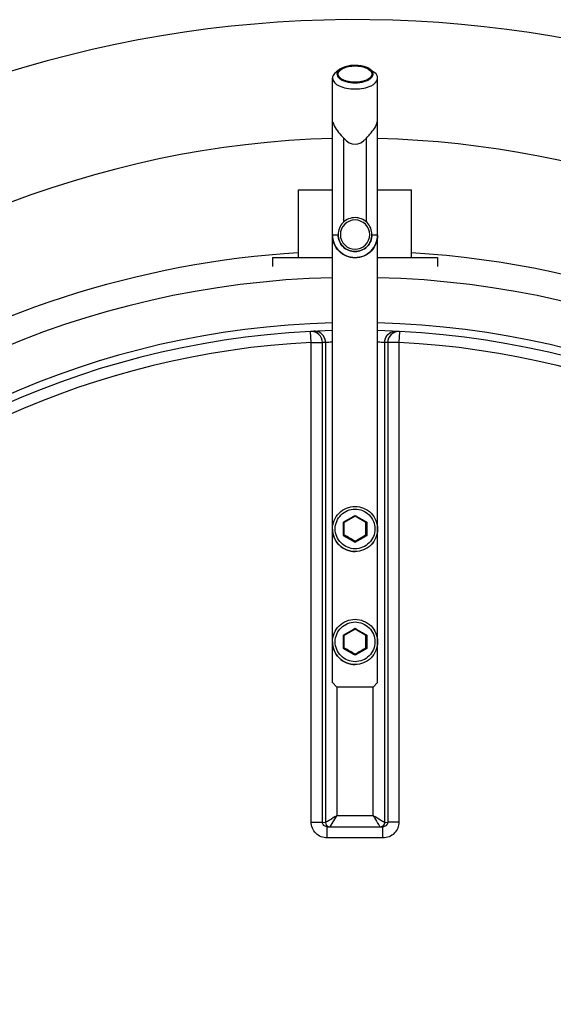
# Model space of a CAD drawing. Header units: millimetres. Extents: x 0 to 297, y 0 to 210.
# Tile 9 of 24: x 147.74 to 150.1, y 124.36 to 128.72. Entities that reach past the tile are written whole.
import ezdxf

# ---------------------------------------------------------------- set-up
doc = ezdxf.new("R2010")
doc.units = ezdxf.units.MM
doc.header["$LTSCALE"] = 16.335
doc.layers.get('0').update_dxf_attribs({"linetype": 'CONTINUOUS'})
doc.layers.add('AXES_REF', color=7, linetype='CONTINUOUS')

msp = doc.modelspace()

# ---------------------------------------------------------------- linework, layer by layer
at = {"color": 7, "linetype": 'Continuous'}
for p, q in [((149.1541, 128.5042), (149.1375, 128.4921)), ((149.2875, 128.5042), (149.3041, 128.4921)), ((149.1208, 128.271), (149.1223, 128.2712)), ((149.1208, 125.7881), (149.1208, 128.271)), ((149.3193, 128.2712), (149.3208, 128.271)), ((149.3208, 125.7881), (149.3208, 128.271)), ((148.9708, 127.6703), (148.9708, 127.9703)), ((148.9708, 127.9703), (149.1208, 127.9703)), ((149.3208, 127.9703), (149.4708, 127.9703)), ((149.4708, 127.6703), (149.4708, 127.9703)), ((148.8558, 127.6703), (148.8558, 127.6303)), ((148.8558, 127.6703), (149.1208, 127.6703)), ((149.3208, 127.6703), (149.5858, 127.6703)), ((149.5858, 127.6703), (149.5858, 127.6303)), ((149.2208, 126.5249), (149.1732, 126.4974)), ((149.2208, 126.5289), (149.2208, 126.5249)), ((149.2684, 126.4974), (149.2208, 126.5249)), ((149.169, 126.499), (149.1723, 126.4971)), ((149.1732, 126.4417), (149.1732, 126.4974)), ((149.2684, 126.4417), (149.2684, 126.4974)), ((149.2726, 126.499), (149.2693, 126.4971)), ((149.169, 126.4392), (149.1726, 126.4413)), ((149.1732, 126.4424), (149.2208, 126.4149)), ((149.1732, 126.4417), (149.1735, 126.4415)), ((149.2208, 126.4149), (149.2684, 126.4424)), ((149.2679, 126.4414), (149.2684, 126.4417)), ((149.2679, 126.4414), (149.2684, 126.4417)), ((149.2726, 126.4392), (149.2691, 126.4413)), ((149.2208, 126.4093), (149.2208, 126.4149)), ((149.169, 125.9991), (149.1723, 125.9972)), ((149.2208, 126.025), (149.1732, 125.9975)), ((149.1732, 125.9418), (149.1732, 125.9975)), ((149.2208, 126.029), (149.2208, 126.0249)), ((149.2684, 125.9975), (149.2208, 126.025)), ((149.2684, 125.9418), (149.2684, 125.9975)), ((149.2726, 125.9991), (149.2693, 125.9972)), ((149.169, 125.9393), (149.1726, 125.9414)), ((149.1732, 125.9425), (149.2208, 125.915)), ((149.1732, 125.9418), (149.1735, 125.9416)), ((149.2208, 125.915), (149.2684, 125.9425)), ((149.2208, 125.9094), (149.2208, 125.915)), ((149.2679, 125.9415), (149.2684, 125.9418)), ((149.2679, 125.9415), (149.2684, 125.9418)), ((149.2726, 125.9393), (149.2691, 125.9414)), ((149.1208, 125.7887), (149.1408, 125.7687)), ((149.3008, 125.7687), (149.3208, 125.7887)), ((149.1408, 125.7682), (149.1408, 125.7687)), ((149.3008, 125.7687), (149.1408, 125.7687)), ((149.3008, 125.7687), (149.3008, 125.7682)), ((149.0972, 125.1504), (149.0954, 125.1505)), ((149.0972, 125.1504), (149.3444, 125.1504)), ((149.3463, 125.1505), (149.3444, 125.1504))]:
    msp.add_line(p, q, dxfattribs=at)
at = {"color": 9, "linetype": 'Continuous'}
for p, q in [((149.1708, 127.8279), (149.1708, 128.1987)), ((149.2708, 127.8279), (149.2708, 128.1987)), ((149.0266, 127.295), (149.0241, 127.3436)), ((149.4175, 127.3436), (149.415, 127.295)), ((149.0266, 125.1709), (149.0266, 127.295)), ((149.0763, 125.1704), (149.0763, 127.2938)), ((149.0903, 127.2945), (149.0903, 125.1694)), ((149.3513, 127.2945), (149.3513, 125.1694)), ((149.3653, 127.2938), (149.3653, 125.1704)), ((149.415, 127.295), (149.415, 125.1709)), ((149.1208, 126.4686), (149.1208, 126.4687)), ((149.1208, 125.9687), (149.1208, 125.9688)), ((149.1399, 125.769), (149.1399, 125.1987)), ((149.3017, 125.1987), (149.3017, 125.769)), ((149.0763, 125.1704), (149.0899, 125.1692)), ((149.0903, 125.1694), (149.0899, 125.1692)), ((149.1107, 125.1504), (149.1399, 125.1987)), ((149.3017, 125.1987), (149.1399, 125.1987)), ((149.3517, 125.1692), (149.3513, 125.1694)), ((149.3517, 125.1692), (149.3653, 125.1704)), ((149.0972, 125.1009), (149.0972, 125.1504)), ((149.3444, 125.1009), (149.3444, 125.1504)), ((149.2208, 125.1009), (149.0972, 125.1009)), ((149.3444, 125.1009), (149.2208, 125.1009))]:
    msp.add_line(p, q, dxfattribs=at)
at = {"color": 7, "linetype": 'Continuous'}
for centre, radius, start, end in [((149.2208, 123.5487), 5.175, 27.9613, 171.1056), ((149.2208, 123.5487), 3.8, 91.5084, 88.4916), ((140.0557, 110.5921), 18.285, 59.91818, 60.08945), ((158.3749, 110.611), 18.263, 119.9115, 120.08192), ((140.0557, 110.0921), 18.285, 59.91818, 60.08945), ((158.3749, 110.1111), 18.263, 119.9115, 120.08192)]:
    msp.add_arc(centre, radius, start, end, dxfattribs=at)
at = {"color": 9, "linetype": 'Continuous'}
for centre, radius, start, end in [((149.2207, 127.7722), 0.0751, 359.7616, 0), ((149.2208, 123.5487), 4.034, 91.4205, 88.5795), ((149.2208, 123.5487), 3.8341, 91.4947, 88.5051), ((149.0397, 127.2943), 0.0507, 0.2762, 17.8878), ((149.4019, 127.2943), 0.0507, 162.1122, 179.7238), ((149.2208, 123.5487), 3.7513, 92.9675, 177.0325), ((149.2705, 123.549), 3.7499, 92.7532, 92.9681), ((149.1712, 123.549), 3.7499, 87.0319, 87.2468), ((149.2208, 123.5487), 3.7513, 2.9675, 87.0325), ((146.4428, 131.2817), 5.5051, 299.6845, 300.3068), ((151.9989, 131.2817), 5.5051, 239.6932, 240.3155), ((144.9431, 126.4691), 4.226, 359.5947, 0.4053), ((153.4985, 126.4691), 4.226, 179.5947, 180.4053), ((147.4797, 123.4528), 3.4311, 59.5051, 60.5036), ((150.962, 123.4528), 3.4311, 119.4964, 120.4949), ((146.4428, 130.7817), 5.5051, 299.6845, 300.3068), ((144.9431, 125.9692), 4.226, 359.5947, 0.4053), ((151.9989, 130.7818), 5.5051, 239.6932, 240.3155), ((153.4985, 125.9692), 4.226, 179.5947, 180.4053), ((147.4797, 122.9529), 3.4311, 59.5051, 60.5036), ((150.962, 122.9529), 3.4311, 119.4964, 120.4949)]:
    msp.add_arc(centre, radius, start, end, dxfattribs=at)
at = {"color": 7, "linetype": 'Continuous'}
msp.add_ellipse((149.2208, 128.3719), major_axis=(0, 0.2), ratio=0.500088, start_param=-3.665191, end_param=-2.617994, dxfattribs=at)
for points, knots in [([(149.2208, 128.5215), (149.2143, 128.5215), (149.1913, 128.5201), (149.1676, 128.514), (149.1541, 128.5042)], [0, 0, 0, 0, 0.281608, 1, 1, 1, 1]), ([(149.2875, 128.5042), (149.2835, 128.5071), (149.263, 128.5182), (149.2391, 128.5215), (149.2208, 128.5215)], [0, 0, 0, 0, 0.211328, 1, 1, 1, 1]), ([(149.1375, 128.4921), (149.1349, 128.4902), (149.1267, 128.4835), (149.1208, 128.4729), (149.1208, 128.4653)], [0, 0, 0, 0, 0.294539, 1, 1, 1, 1]), ([(149.1541, 128.5042), (149.1478, 128.4996), (149.1356, 128.4855), (149.1478, 128.4647), (149.1635, 128.4553), (149.187, 128.4464), (149.207, 128.4442), (149.2208, 128.4442)], [0, 0, 0, 0, 0.196285, 0.380578, 0.506522, 0.656032, 1, 1, 1, 1]), ([(149.2208, 128.4442), (149.2346, 128.4442), (149.2546, 128.4464), (149.2781, 128.4553), (149.2938, 128.4647), (149.306, 128.4855), (149.2938, 128.4996), (149.2875, 128.5042)], [0, 0, 0, 0, 0.343968, 0.493478, 0.619421, 0.803715, 1, 1, 1, 1]), ([(149.3208, 128.4653), (149.3208, 128.4677), (149.3191, 128.4785), (149.3109, 128.4871), (149.3041, 128.4921)], [0, 0, 0, 0, 0.221346, 1, 1, 1, 1]), ([(149.1208, 128.4653), (149.1208, 128.4503), (149.147, 128.4294), (149.1834, 128.4195), (149.208, 128.417), (149.2208, 128.417)], [0, 0, 0, 0, 0.383009, 0.673007, 1, 1, 1, 1]), ([(149.2208, 128.417), (149.2336, 128.417), (149.2582, 128.4195), (149.2946, 128.4294), (149.3208, 128.4503), (149.3208, 128.4653)], [0, 0, 0, 0, 0.326993, 0.616991, 1, 1, 1, 1]), ([(149.1223, 128.2712), (149.1237, 128.265), (149.1346, 128.2373), (149.1558, 128.216), (149.1708, 128.1987)], [0, 0, 0, 0, 0.217578, 1, 1, 1, 1]), ([(149.2708, 128.1987), (149.2761, 128.2049), (149.2953, 128.2264), (149.3147, 128.2507), (149.3193, 128.2712)], [0, 0, 0, 0, 0.279603, 1, 1, 1, 1]), ([(149.2208, 127.8472), (149.2017, 127.8472), (149.1618, 127.8312), (149.1458, 127.7913), (149.1458, 127.7722)], [0, 0, 0, 0, 0.500024, 1, 1, 1, 1]), ([(149.2958, 127.7722), (149.2958, 127.7913), (149.2798, 127.8312), (149.2399, 127.8472), (149.2208, 127.8472)], [0, 0, 0, 0, 0.499976, 1, 1, 1, 1]), ([(149.3208, 127.7691), (149.3208, 127.7436), (149.2992, 127.6905), (149.2208, 127.6585), (149.1424, 127.6905), (149.1208, 127.7436), (149.1208, 127.7691)], [0, 0, 0, 0, 0.24999, 0.5, 0.75001, 1, 1, 1, 1]), ([(149.2208, 127.6969), (149.2017, 127.6969), (149.1618, 127.7129), (149.1458, 127.7527), (149.1458, 127.7719)], [0, 0, 0, 0, 0.500031, 1, 1, 1, 1]), ([(149.2958, 127.7719), (149.2958, 127.7527), (149.2798, 127.7129), (149.2399, 127.6969), (149.2208, 127.6969)], [0, 0, 0, 0, 0.499969, 1, 1, 1, 1]), ([(149.1208, 126.4687), (149.1208, 126.4942), (149.1421, 126.5474), (149.1953, 126.5687), (149.2208, 126.5687)], [0, 0, 0, 0, 0.499977, 1, 1, 1, 1]), ([(149.2208, 126.5687), (149.2463, 126.5687), (149.2995, 126.5474), (149.3208, 126.4942), (149.3208, 126.4687)], [0, 0, 0, 0, 0.500023, 1, 1, 1, 1]), ([(149.1208, 125.9688), (149.1208, 125.9943), (149.1421, 126.0475), (149.1953, 126.0688), (149.2208, 126.0688)], [0, 0, 0, 0, 0.499977, 1, 1, 1, 1]), ([(149.2208, 126.0688), (149.2463, 126.0688), (149.2995, 126.0475), (149.3208, 125.9943), (149.3208, 125.9688)], [0, 0, 0, 0, 0.500023, 1, 1, 1, 1])]:
    msp.add_open_spline(points, degree=3, knots=knots, dxfattribs=at)
at = {"color": 9, "linetype": 'Continuous'}
for points, knots in [([(149.1208, 128.1976), (148.0954, 128.1739), (146.0021, 127.3333), (144.9695, 125.3589), (144.7991, 124.3489)], [0, 0, 0, 0, 0.500351, 1, 1, 1, 1]), ([(153.5373, 124.824), (153.2861, 125.736), (152.2015, 127.4601), (150.2709, 128.1756), (149.3208, 128.1976)], [0, 0, 0, 0, 0.498852, 1, 1, 1, 1]), ([(149.2208, 127.8373), (149.2042, 127.8373), (149.1697, 127.8233), (149.1489, 127.7724), (149.1697, 127.7214), (149.2042, 127.7074), (149.2208, 127.7074)], [0, 0, 0, 0, 0.250015, 0.5, 0.749985, 1, 1, 1, 1]), ([(149.2208, 127.7074), (149.2374, 127.7074), (149.2719, 127.7214), (149.2927, 127.7724), (149.2719, 127.8233), (149.2374, 127.8373), (149.2208, 127.8373)], [0, 0, 0, 0, 0.250015, 0.5, 0.749985, 1, 1, 1, 1]), ([(149.1208, 127.771), (149.1208, 127.7716), (149.1244, 127.7708), (149.128, 127.7719), (149.1365, 127.7716), (149.1424, 127.7718), (149.1458, 127.7719)], [0, 0, 0, 0, 0.068768, 0.268579, 0.586146, 1, 1, 1, 1]), ([(149.1208, 127.771), (149.1208, 127.7455), (149.1424, 127.6924), (149.2208, 127.6604), (149.2992, 127.6924), (149.3208, 127.7455), (149.3208, 127.771)], [0, 0, 0, 0, 0.249985, 0.5, 0.750015, 1, 1, 1, 1]), ([(149.1458, 127.7722), (149.1458, 127.753), (149.1618, 127.7132), (149.2017, 127.6972), (149.2208, 127.6972)], [0, 0, 0, 0, 0.499968, 1, 1, 1, 1]), ([(149.2208, 127.6972), (149.2399, 127.6972), (149.2796, 127.7131), (149.2957, 127.7528), (149.2958, 127.7719)], [0, 0, 0, 0, 0.500032, 1, 1, 1, 1]), ([(149.2958, 127.7719), (149.2993, 127.7718), (149.3051, 127.7716), (149.3136, 127.7719), (149.3172, 127.7708), (149.3208, 127.7716), (149.3208, 127.771)], [0, 0, 0, 0, 0.413854, 0.731421, 0.931232, 1, 1, 1, 1]), ([(153.2073, 124.8017), (152.9578, 125.5831), (151.9526, 127.0329), (150.2975, 127.6424), (149.4709, 127.6916)], [0, 0, 0, 0, 0.497649, 1, 1, 1, 1]), ([(149.0763, 127.2938), (149.0762, 127.307), (149.0649, 127.3343), (149.0371, 127.3443), (149.0241, 127.3436)], [0, 0, 0, 0, 0.501403, 1, 1, 1, 1]), ([(149.0879, 127.3099), (149.0846, 127.32), (149.0711, 127.3386), (149.0489, 127.3448), (149.0383, 127.3443)], [0, 0, 0, 0, 0.501137, 1, 1, 1, 1]), ([(149.3537, 127.3099), (149.357, 127.32), (149.3705, 127.3386), (149.3927, 127.3448), (149.4033, 127.3443)], [0, 0, 0, 0, 0.501137, 1, 1, 1, 1]), ([(149.4175, 127.3436), (149.4045, 127.3443), (149.3767, 127.3343), (149.3654, 127.307), (149.3653, 127.2938)], [0, 0, 0, 0, 0.498597, 1, 1, 1, 1]), ([(149.0903, 127.2945), (149.0935, 127.2955), (149.1038, 127.2963), (149.1139, 127.2975), (149.1208, 127.298)], [0, 0, 0, 0, 0.324796, 1, 1, 1, 1]), ([(149.3208, 127.298), (149.3277, 127.2975), (149.3378, 127.2963), (149.3481, 127.2955), (149.3513, 127.2945)], [0, 0, 0, 0, 0.675172, 1, 1, 1, 1]), ([(149.0266, 127.295), (149.0376, 127.295), (149.0541, 127.2943), (149.0709, 127.295), (149.0763, 127.2938)], [0, 0, 0, 0, 0.66664, 1, 1, 1, 1]), ([(149.415, 127.295), (149.404, 127.295), (149.3875, 127.2943), (149.3707, 127.295), (149.3653, 127.2938)], [0, 0, 0, 0, 0.66664, 1, 1, 1, 1]), ([(149.2208, 126.3811), (149.1984, 126.3811), (149.1516, 126.4001), (149.1235, 126.469), (149.1516, 126.5379), (149.1984, 126.5569), (149.2208, 126.5569)], [0, 0, 0, 0, 0.249938, 0.499993, 0.750054, 1, 1, 1, 1]), ([(149.2208, 126.5569), (149.2432, 126.5569), (149.29, 126.5379), (149.3181, 126.469), (149.29, 126.4001), (149.2432, 126.3811), (149.2208, 126.3811)], [0, 0, 0, 0, 0.249938, 0.499993, 0.750054, 1, 1, 1, 1]), ([(149.2208, 126.3688), (149.1953, 126.3688), (149.1422, 126.39), (149.1208, 126.4431), (149.1208, 126.4686)], [0, 0, 0, 0, 0.499883, 1, 1, 1, 1]), ([(149.3208, 126.4687), (149.3208, 126.4432), (149.2995, 126.3901), (149.2463, 126.3688), (149.2208, 126.3688)], [0, 0, 0, 0, 0.500115, 1, 1, 1, 1]), ([(149.2208, 125.8812), (149.1984, 125.8812), (149.1516, 125.9002), (149.1235, 125.9691), (149.1516, 126.038), (149.1984, 126.057), (149.2208, 126.057)], [0, 0, 0, 0, 0.249938, 0.499993, 0.750054, 1, 1, 1, 1]), ([(149.2208, 126.057), (149.2432, 126.057), (149.29, 126.038), (149.3181, 125.9691), (149.29, 125.9002), (149.2432, 125.8812), (149.2208, 125.8812)], [0, 0, 0, 0, 0.249938, 0.499993, 0.750054, 1, 1, 1, 1]), ([(149.2208, 125.8688), (149.1953, 125.8688), (149.1422, 125.8901), (149.1208, 125.9432), (149.1208, 125.9687)], [0, 0, 0, 0, 0.499883, 1, 1, 1, 1]), ([(149.3208, 125.9688), (149.3208, 125.9433), (149.2995, 125.8902), (149.2463, 125.8688), (149.2208, 125.8688)], [0, 0, 0, 0, 0.500115, 1, 1, 1, 1]), ([(149.0266, 125.1709), (149.0376, 125.1709), (149.0542, 125.1706), (149.0708, 125.1709), (149.0763, 125.1704)], [0, 0, 0, 0, 0.666848, 1, 1, 1, 1]), ([(149.0972, 125.1009), (149.0792, 125.1009), (149.0418, 125.1157), (149.0266, 125.153), (149.0266, 125.1709)], [0, 0, 0, 0, 0.500203, 1, 1, 1, 1]), ([(149.0953, 125.1505), (149.0905, 125.1509), (149.0806, 125.1552), (149.0763, 125.1655), (149.0763, 125.1704)], [0, 0, 0, 0, 0.494599, 1, 1, 1, 1]), ([(149.0899, 125.1692), (149.0899, 125.1652), (149.0924, 125.1569), (149.0994, 125.1517), (149.1032, 125.1504)], [0, 0, 0, 0, 0.500961, 1, 1, 1, 1]), ([(149.1399, 125.1987), (149.1293, 125.1923), (149.1127, 125.1827), (149.0964, 125.1725), (149.0903, 125.1694)], [0, 0, 0, 0, 0.643574, 1, 1, 1, 1]), ([(149.0903, 125.1694), (149.0904, 125.1652), (149.0933, 125.1566), (149.1008, 125.1516), (149.1049, 125.1504)], [0, 0, 0, 0, 0.499642, 1, 1, 1, 1]), ([(149.3017, 125.1987), (149.3048, 125.1935), (149.3145, 125.1774), (149.3241, 125.1612), (149.3309, 125.1504)], [0, 0, 0, 0, 0.323046, 1, 1, 1, 1]), ([(149.3513, 125.1694), (149.3452, 125.1725), (149.3289, 125.1827), (149.3123, 125.1923), (149.3017, 125.1987)], [0, 0, 0, 0, 0.356419, 1, 1, 1, 1]), ([(149.3513, 125.1694), (149.3512, 125.1652), (149.3483, 125.1566), (149.3408, 125.1516), (149.3367, 125.1504)], [0, 0, 0, 0, 0.499642, 1, 1, 1, 1]), ([(149.3517, 125.1692), (149.3517, 125.1652), (149.3492, 125.1569), (149.3422, 125.1517), (149.3384, 125.1504)], [0, 0, 0, 0, 0.500961, 1, 1, 1, 1]), ([(149.415, 125.1709), (149.415, 125.153), (149.3998, 125.1157), (149.3624, 125.1009), (149.3444, 125.1009)], [0, 0, 0, 0, 0.499795, 1, 1, 1, 1]), ([(149.3653, 125.1704), (149.3653, 125.1655), (149.361, 125.1553), (149.3511, 125.1509), (149.3463, 125.1505)], [0, 0, 0, 0, 0.504934, 1, 1, 1, 1]), ([(149.415, 125.1709), (149.404, 125.1709), (149.3874, 125.1706), (149.3708, 125.1709), (149.3653, 125.1704)], [0, 0, 0, 0, 0.666848, 1, 1, 1, 1])]:
    msp.add_open_spline(points, degree=3, knots=knots, dxfattribs=at)
msp.add_open_spline([(148.9708, 127.6916), (148.2708, 127.6499), (147.5609, 127.4212), (146.9688, 127.0455)], degree=3, dxfattribs=at)
at = {"layer": 'AXES_REF', "color": 7, "linetype": 'Continuous'}
for p, q in [((149.1208, 128.271), (149.1208, 128.4653)), ((149.3208, 128.2708), (149.3208, 128.4653)), ((149.1458, 127.7719), (149.1458, 127.7722)), ((149.2958, 127.7719), (149.2958, 127.7722)), ((149.1208, 126.4687), (149.1208, 126.4686)), ((149.3208, 126.4687), (149.3208, 126.4686)), ((149.1208, 125.9688), (149.1208, 125.9687)), ((149.3208, 125.9688), (149.3208, 125.9687))]:
    msp.add_line(p, q, dxfattribs=at)
for points, knots in [([(149.1458, 128.4829), (149.1458, 128.4941), (149.1655, 128.5098), (149.1928, 128.5172), (149.2112, 128.5191), (149.2208, 128.5191)], [0, 0, 0, 0, 0.383006, 0.673002, 1, 1, 1, 1]), ([(149.2208, 128.5191), (149.2304, 128.5191), (149.2488, 128.5172), (149.2761, 128.5098), (149.2958, 128.4941), (149.2958, 128.4829)], [0, 0, 0, 0, 0.326998, 0.616994, 1, 1, 1, 1]), ([(149.2208, 128.4466), (149.2112, 128.4466), (149.1928, 128.4485), (149.1655, 128.4559), (149.1458, 128.4716), (149.1458, 128.4829)], [0, 0, 0, 0, 0.326998, 0.616994, 1, 1, 1, 1]), ([(149.2958, 128.4829), (149.2958, 128.4716), (149.2761, 128.4559), (149.2488, 128.4485), (149.2304, 128.4466), (149.2208, 128.4466)], [0, 0, 0, 0, 0.383006, 0.673002, 1, 1, 1, 1]), ([(149.1208, 126.4686), (149.1208, 126.4431), (149.1421, 126.3899), (149.1953, 126.3686), (149.2208, 126.3686)], [0, 0, 0, 0, 0.499969, 1, 1, 1, 1]), ([(149.3208, 126.4686), (149.3208, 126.4431), (149.2995, 126.3899), (149.2463, 126.3686), (149.2208, 126.3686)], [0, 0, 0, 0, 0.499969, 1, 1, 1, 1]), ([(149.1208, 125.9687), (149.1208, 125.9432), (149.1421, 125.89), (149.1953, 125.8687), (149.2208, 125.8687)], [0, 0, 0, 0, 0.499969, 1, 1, 1, 1]), ([(149.3208, 125.9687), (149.3208, 125.9432), (149.2995, 125.89), (149.2463, 125.8687), (149.2208, 125.8687)], [0, 0, 0, 0, 0.499969, 1, 1, 1, 1])]:
    msp.add_open_spline(points, degree=3, knots=knots, dxfattribs=at)

doc.saveas('drawing.dxf')
